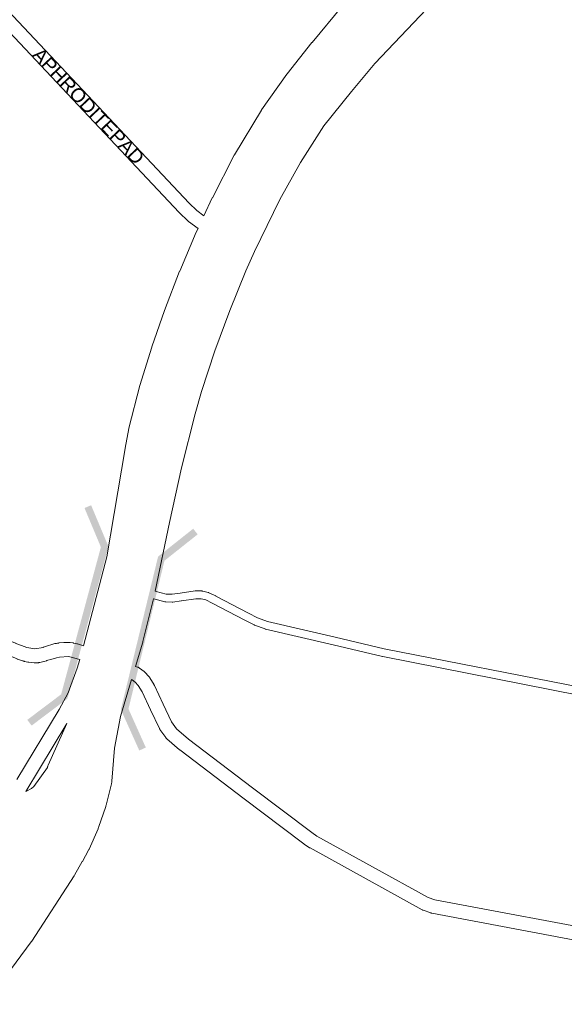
# Model space of a CAD drawing. Header units: metres. Extents: x 123819 to 142731, y 393440 to 405763.
# Tile 222 of 256: x 130046 to 130323, y 399219 to 399719. Entities that reach past the tile are written whole.
import ezdxf
from ezdxf.enums import TextEntityAlignment as Align

# ---------------------------------------------------------------- set-up
doc = ezdxf.new("R2010")
doc.units = ezdxf.units.M
doc.header["$MEASUREMENT"] = 0
for name, color, linetype, lineweight in [('gs-anno-wegen algemeen tekst', 7, 'Continuous', 0), ('gs-knt-aanvullende hoofdweg', 7, 'Continuous', 0), ('gs-knt-fietspaden', 7, 'Continuous', 0), ('gs-knt-hoofdweg', 7, 'Continuous', 0), ('gs-knt-paden', 7, 'Continuous', 0), ('gs-symb-viaduct', 7, 'Continuous', 0), ('gs-vlk-plantopografie wegen algemeen', 7, 'Continuous', 0)]:
    doc.layers.add(name, color=color, linetype=linetype, lineweight=lineweight)
doc.styles.add('Style-Arial', font='arial.ttf')

# ---------------------------------------------------------------- blocks, each defined once
blk = doc.blocks.new('gg0-viaduct_38')
at = {"layer": 'gs-symb-viaduct', "linetype": 'Continuous'}
blk.add_hatch(color=7, dxfattribs=at).paths.add_polyline_path([(-5.576, -1.689), (-5.8, -1.4), (-4, 0), (4, 0), (5.8, -1.4), (5.576, -1.689), (3.875, -0.366), (-3.875, -0.366)])
blk = doc.blocks.new('gg0-viaduct_39')
at = {"layer": 'gs-symb-viaduct', "linetype": 'Continuous'}
blk.add_hatch(color=7, dxfattribs=at).paths.add_polyline_path([(5.576, -1.689), (3.875, -0.366), (-3.875, -0.366), (-5.576, -1.689), (-5.8, -1.4), (-4, 0), (4, 0), (5.8, -1.4)])

msp = doc.modelspace()

# ---------------------------------------------------------------- linework, layer by layer
at = {"layer": 'gs-knt-aanvullende hoofdweg', "color": 7, "linetype": 'Continuous', "flags": 128}
msp.add_lwpolyline([(130059.94, 399338.86), (130059.95, 399338.86)], dxfattribs=at)
at = {"layer": 'gs-knt-fietspaden', "color": 7, "linetype": 'Continuous', "flags": 128}
for points in [[(130136.55, 399612.78), (130131.69, 399616.35), (130131.56, 399616.45), (130131.45, 399616.55), (130131.33, 399616.65), (130127.11, 399620.71), (130127.05, 399620.77), (130126.98, 399620.84), (130029.59, 399724.3), (129953.89, 399804.57)], [(130037.18, 399726.48), (130132.04, 399625.71), (130136.03, 399621.87), (130139.59, 399619.26)], [(130139.59, 399619.26), (130143.82, 399628.28), (130143.87, 399628.4), (130155, 399650.02), (130155.05, 399650.12), (130155.11, 399650.22), (130168.76, 399672.88), (130168.83, 399672.99), (130168.9, 399673.1), (130181.71, 399691.14), (130181.77, 399691.21), (130181.83, 399691.29), (130194.51, 399707.23), (130194.55, 399707.29), (130210.08, 399725.96)], [(130078.37, 399400.6), (130090.25, 399445.92), (130099.45, 399500.97), (130099.46, 399501.06), (130101.39, 399511.1), (130101.42, 399511.2), (130101.44, 399511.31), (130107, 399532.89), (130107.04, 399533.05), (130113.05, 399552.48), (130113.09, 399552.59), (130119.48, 399571.01), (130119.52, 399571.12), (130127.19, 399591.01), (130127.23, 399591.13), (130135.63, 399610.82), (130135.68, 399610.94), (130136.55, 399612.78)], [(129720.43, 399598.42), (129720.43, 399598.41), (129720.55, 399598.34), (129726.26, 399594.83), (129777.82, 399562.96), (129846.04, 399520.76), (129881.27, 399498.95), (129887.32, 399495.26), (129893.12, 399491.71), (129893.14, 399491.7), (129940.47, 399462.42), (130023.74, 399411.09), (130029.5, 399408), (130033.48, 399405.87), (130043.45, 399402.14), (130043.51, 399402.12), (130043.61, 399402.08), (130049.44, 399399.79), (130053.61, 399399.21), (130057.78, 399399.91)], [(130058.53, 399400.14), (130063.81, 399401.78), (130063.96, 399401.83), (130064.12, 399401.87), (130064.28, 399401.9), (130064.44, 399401.92), (130064.6, 399401.93), (130065.05, 399401.97)], [(130065.05, 399401.97), (130065.5, 399402.07), (130065.63, 399402.1), (130065.68, 399402.11), (130065.7, 399402.11), (130065.77, 399402.12), (130065.9, 399402.14), (130068.38, 399402.41), (130068.51, 399402.42), (130068.57, 399402.43), (130068.59, 399402.43), (130068.64, 399402.43), (130068.76, 399402.43), (130070.91, 399402.43), (130071.05, 399402.43), (130071.1, 399402.43), (130071.19, 399402.42), (130071.28, 399402.41), (130071.33, 399402.41), (130071.47, 399402.39), (130073.01, 399402.14), (130073.13, 399402.12), (130073.25, 399402.09), (130074.94, 399401.7), (130075.08, 399401.66), (130075.22, 399401.62), (130078.37, 399400.6)], [(130047.26, 399393.1), (130046.82, 399393.24), (130046.74, 399393.27), (130044.83, 399393.93), (130044.8, 399393.94), (130044.69, 399393.98), (130044.67, 399393.98), (130044.55, 399394.03), (130040.92, 399395.6)], [(130057.78, 399399.91), (130057.8, 399399.92), (130058.21, 399400.04), (130058.53, 399400.14)], [(130076.45, 399393.71), (130070.77, 399395.33), (130066.09, 399395)], [(130044.48, 399332.71), (130065.9, 399368.25), (130070.56, 399376.84), (130075.15, 399389.29), (130076.45, 399393.71)], [(130059.48, 399393.09), (130058.4, 399392.76), (130058.39, 399392.76), (130058.28, 399392.73), (130058.17, 399392.7), (130056.07, 399392.21), (130055.92, 399392.18), (130055.87, 399392.17), (130055.78, 399392.16), (130055.68, 399392.14), (130055.63, 399392.14), (130055.49, 399392.12), (130053.8, 399392.02), (130053.66, 399392.02), (130053.62, 399392.01), (130053.53, 399392.02), (130053.43, 399392.02), (130053.39, 399392.02), (130053.25, 399392.03), (130050.47, 399392.3), (130050.31, 399392.32), (130050.15, 399392.34), (130049.99, 399392.38), (130048.27, 399392.79), (130048.12, 399392.83), (130048.03, 399392.86), (130047.98, 399392.88), (130047.71, 399392.96)], [(130066.09, 399395), (130064.6, 399394.66), (130061.75, 399393.78), (130060.27, 399393.33)], [(130104.72, 399390.23), (130105.76, 399389.91), (130105.92, 399389.85), (130106.08, 399389.79), (130106.23, 399389.72), (130106.38, 399389.64), (130106.53, 399389.56), (130106.67, 399389.47), (130106.81, 399389.37), (130109.13, 399387.63), (130109.25, 399387.54), (130109.37, 399387.44), (130109.48, 399387.33), (130109.59, 399387.22), (130111.6, 399385.07), (130111.7, 399384.95), (130111.72, 399384.92), (130111.79, 399384.84), (130111.82, 399384.8), (130111.84, 399384.78), (130111.89, 399384.71), (130111.95, 399384.62), (130111.97, 399384.59), (130112.05, 399384.46), (130114.21, 399380.8), (130114.29, 399380.66), (130114.36, 399380.52), (130118.82, 399371.11), (130123.14, 399361.97), (130125.61, 399358.44), (130131.68, 399353.28), (130164.19, 399328.5)], [(130190.28, 399300.05), (130190.28, 399300.05), (130179.27, 399308.32), (130159.97, 399322.89), (130159.95, 399322.9), (130159.94, 399322.91), (130127.35, 399347.75), (130127.28, 399347.81), (130127.21, 399347.87), (130120.72, 399353.38), (130120.61, 399353.48), (130120.59, 399353.5), (130120.5, 399353.59), (130120.46, 399353.63), (130120.4, 399353.7), (130120.34, 399353.76), (130120.3, 399353.81), (130120.23, 399353.9), (130120.21, 399353.93), (130120.12, 399354.04), (130117.22, 399358.19), (130117.14, 399358.32), (130117.11, 399358.36), (130117.06, 399358.44), (130117.01, 399358.53), (130116.99, 399358.57), (130116.92, 399358.7), (130112.47, 399368.11), (130108.09, 399377.37), (130106.2, 399380.56), (130104.67, 399382.2), (130103.08, 399383.39), (130102.69, 399383.51)], [(130069.83, 399361.17), (130049.06, 399326.7)], [(130164.19, 399328.5), (130194.41, 399305.73)], [(130194.41, 399305.73), (130197.02, 399304.03), (130253.62, 399272.84), (130257.02, 399271.67)], [(130190.48, 399299.91), (130190.28, 399300.05)], [(130193.3, 399298.08), (130190.48, 399299.91)], [(130193.52, 399297.95), (130193.41, 399298.01), (130193.3, 399298.08)], [(130375.76, 399242.16), (130255.47, 399264.82), (130255.31, 399264.85), (130255.15, 399264.9), (130254.98, 399264.95), (130251.05, 399266.3), (130250.91, 399266.35), (130250.77, 399266.41), (130250.63, 399266.47), (130250.5, 399266.54), (130193.52, 399297.95)], [(130257.02, 399271.67), (130445.05, 399236.3)]]:
    msp.add_lwpolyline(points, dxfattribs=at)
at = {"layer": 'gs-knt-hoofdweg', "color": 7, "linetype": 'Continuous', "flags": 128}
for points in [[(130321.02, 399792.96), (130310.97, 399783.63), (130252.74, 399724.16), (130226.52, 399696.61), (130214.54, 399682.36), (130200.59, 399664.86), (130188.61, 399646.25), (130178.2, 399627.41), (130165.3, 399601.15), (130160.95, 399591.3), (130152.68, 399571.1), (130145.15, 399550.63), (130141.68, 399540.34), (130138.39, 399529.96), (130135.02, 399518.57), (130128.19, 399491.12), (130122.11, 399463.35), (130114.83, 399428.48)], [(130113.89, 399424.55), (130108.52, 399402.87), (130108.47, 399402.67), (130108.41, 399402.48), (130104.72, 399390.23)], [(130102.69, 399383.51), (130097.06, 399364.81), (130094.15, 399348.69), (130092.76, 399331.91), (130092.73, 399331.58), (130092.68, 399331.25), (130092.62, 399330.93), (130092.55, 399330.61), (130089.8, 399319.68), (130089.71, 399319.35), (130089.61, 399319.03), (130085.94, 399308.37), (130085.83, 399308.05), (130085.7, 399307.74), (130081.14, 399297.42), (130081, 399297.11), (130080.84, 399296.81), (130077.75, 399291.15), (130077.69, 399291.04), (130073.78, 399284.15), (130073.73, 399284.08), (130073.57, 399283.82), (130073.53, 399283.75), (130052.04, 399250.62), (130051.9, 399250.42), (130051.75, 399250.21), (130028.22, 399218.5)], [(130059.95, 399338.86), (130059.99, 399339.02), (130060.08, 399339.31), (130060.11, 399339.39), (130060.22, 399339.68), (130060.24, 399339.75), (130060.37, 399340.04), (130069.83, 399361.17)], [(130049.06, 399326.7), (130049.3, 399326.77), (130051.86, 399328.14), (130053.06, 399329.21), (130059.94, 399338.86)], [(130059.94, 399338.86), (130059.95, 399338.86)]]:
    msp.add_lwpolyline(points, dxfattribs=at)
at = {"layer": 'gs-knt-paden', "color": 7, "linetype": 'Continuous', "flags": 128}
for points in [[(130114.83, 399428.48), (130115.19, 399428.35), (130120.42, 399426.98), (130123.36, 399426.95), (130127.56, 399427.45), (130135.02, 399428.59), (130135.1, 399428.6), (130135.19, 399428.6), (130135.27, 399428.61), (130135.36, 399428.61), (130138.5, 399428.55), (130138.58, 399428.54), (130138.67, 399428.54), (130138.75, 399428.53), (130138.84, 399428.51), (130138.92, 399428.49), (130141.7, 399427.84), (130141.78, 399427.82), (130141.87, 399427.79), (130141.96, 399427.76), (130142.04, 399427.73), (130142.12, 399427.69)], [(130142.12, 399427.69), (130145.57, 399426), (130145.62, 399425.97), (130162.15, 399417.31), (130166.77, 399414.96), (130171.94, 399413.06), (130206.22, 399405.15), (130206.24, 399405.15), (130231.29, 399399.11), (130331.68, 399379.44)], [(130330.89, 399375.5), (130230.47, 399395.18), (130230.39, 399395.2), (130205.31, 399401.24), (130170.92, 399409.17), (130170.83, 399409.19), (130170.75, 399409.21), (130170.67, 399409.24), (130165.27, 399411.23), (130165.19, 399411.26), (130165.12, 399411.29), (130165.05, 399411.32), (130160.32, 399413.73), (130160.29, 399413.74), (130143.77, 399422.4), (130140.55, 399423.98), (130138.21, 399424.53), (130135.45, 399424.59), (130128.13, 399423.47), (130128.06, 399423.46), (130123.7, 399422.94), (130123.62, 399422.94), (130123.54, 399422.93), (130123.45, 399422.93), (130120.13, 399422.96), (130120.05, 399422.96), (130119.97, 399422.97), (130119.88, 399422.98), (130119.8, 399422.99), (130119.72, 399423), (130119.64, 399423.02), (130114.08, 399424.49), (130114.01, 399424.51), (130113.93, 399424.53), (130113.89, 399424.55)]]:
    msp.add_lwpolyline(points, dxfattribs=at)
at = {"layer": 'gs-vlk-plantopografie wegen algemeen', "color": 7, "linetype": 'Continuous', "flags": 128}
for points in [[(129720.43, 399598.42), (129720.43, 399598.41), (129720.55, 399598.34), (129726.26, 399594.83), (129777.82, 399562.96), (129846.04, 399520.76), (129881.27, 399498.95), (129887.32, 399495.26), (129893.12, 399491.71), (129893.14, 399491.7), (129940.47, 399462.42), (130023.74, 399411.09), (130029.5, 399408), (130033.48, 399405.87), (130043.45, 399402.14), (130043.51, 399402.12), (130043.61, 399402.08), (130049.44, 399399.79), (130053.61, 399399.21), (130057.78, 399399.91)], [(130058.53, 399400.14), (130063.81, 399401.78), (130063.96, 399401.83), (130064.12, 399401.87), (130064.28, 399401.9), (130064.44, 399401.92), (130064.6, 399401.93), (130065.05, 399401.97)], [(130057.78, 399399.91), (130058.53, 399400.14)], [(130076.45, 399393.71), (130070.77, 399395.33), (130066.09, 399395)], [(130047.71, 399392.96), (130047.57, 399393), (130047.42, 399393.05), (130047.26, 399393.1)], [(130047.71, 399392.96), (130047.57, 399393), (130047.42, 399393.05), (130047.26, 399393.1)], [(130060.27, 399393.33), (130059.66, 399393.14), (130059.51, 399393.1), (130059.48, 399393.09)], [(130060.27, 399393.33), (130059.66, 399393.14), (130059.51, 399393.1), (130059.48, 399393.09)], [(130104.72, 399390.23), (130105.76, 399389.91), (130105.92, 399389.85), (130106.08, 399389.79), (130106.23, 399389.72), (130106.38, 399389.64), (130106.53, 399389.56), (130106.67, 399389.47), (130106.81, 399389.37), (130109.13, 399387.63), (130109.25, 399387.54), (130109.37, 399387.44), (130109.48, 399387.33), (130109.59, 399387.22), (130111.6, 399385.07), (130111.7, 399384.95), (130111.72, 399384.92), (130111.79, 399384.84), (130111.82, 399384.8), (130111.84, 399384.78), (130111.89, 399384.71), (130111.95, 399384.62), (130111.97, 399384.59), (130112.05, 399384.46), (130114.21, 399380.8), (130114.29, 399380.66), (130114.36, 399380.52), (130118.82, 399371.11), (130123.14, 399361.97), (130125.61, 399358.44), (130131.68, 399353.28), (130164.19, 399328.5)], [(130190.28, 399300.05), (130190.28, 399300.05), (130179.27, 399308.32), (130159.97, 399322.89), (130159.95, 399322.9), (130159.94, 399322.91), (130127.35, 399347.75), (130127.28, 399347.81), (130127.21, 399347.87), (130120.72, 399353.38), (130120.61, 399353.48), (130120.59, 399353.5), (130120.5, 399353.59), (130120.46, 399353.63), (130120.4, 399353.7), (130120.34, 399353.76), (130120.3, 399353.81), (130120.23, 399353.9), (130120.21, 399353.93), (130120.12, 399354.04), (130117.22, 399358.19), (130117.14, 399358.32), (130117.11, 399358.36), (130117.06, 399358.44), (130117.01, 399358.53), (130116.99, 399358.57), (130116.92, 399358.7), (130112.47, 399368.11), (130108.09, 399377.37), (130106.2, 399380.56), (130104.67, 399382.2), (130103.08, 399383.39), (130102.69, 399383.51)], [(130194.41, 399305.73), (130197.02, 399304.03), (130253.62, 399272.84), (130257.02, 399271.67)], [(130190.48, 399299.91), (130190.38, 399299.98), (130190.28, 399300.05)], [(130193.3, 399298.08), (130190.48, 399299.91)], [(130375.76, 399242.16), (130255.47, 399264.82), (130255.31, 399264.85), (130255.15, 399264.9), (130254.98, 399264.95), (130251.05, 399266.3), (130250.91, 399266.35), (130250.77, 399266.41), (130250.63, 399266.47), (130250.5, 399266.54), (130193.52, 399297.95)]]:
    msp.add_lwpolyline(points, dxfattribs=at)

# ---------------------------------------------------------------- block references
at = {"layer": 'gs-symb-viaduct', "color": 7, "linetype": 'Continuous', "xscale": 10, "yscale": 10, "zscale": 10}
for name, p, rotation in [('gg0-viaduct_39', (130080.59, 399412.48), 254.8799240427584), ('gg0-viaduct_38', (130106.79, 399407.15), 76.32495660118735)]:
    msp.add_blockref(name, p, dxfattribs=dict(at, rotation=rotation))

# ---------------------------------------------------------------- texts
at = {"layer": 'gs-anno-wegen algemeen tekst', "color": 7, "style": 'Style-Arial'}
msp.add_text('APHRODITEPAD', height=7, rotation=313.4983, dxfattribs=at).set_placement((130080.84, 399674.98), align=Align.MIDDLE_CENTER)

doc.saveas('drawing.dxf')
